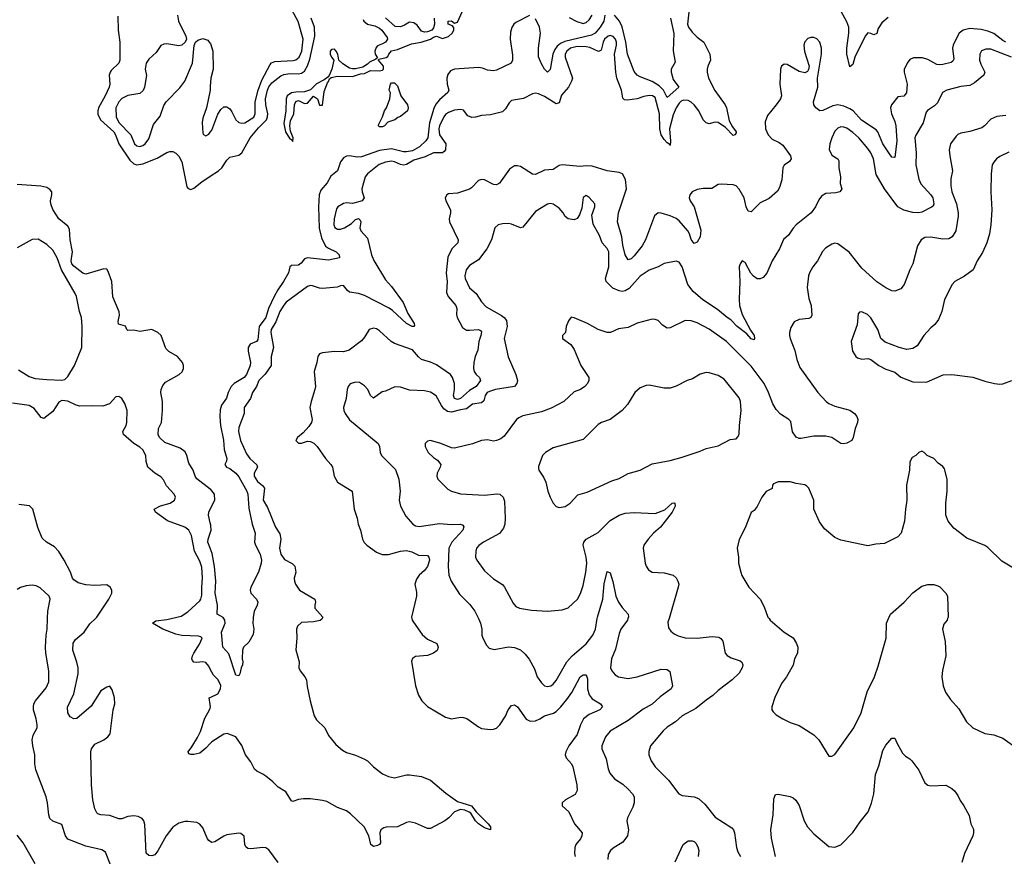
# Model space of a CAD drawing. Header units: inches. Extents: x 1603819 to 1745079, y 385938 to 533966.
# Tile 203 of 256: x 1688728 to 1695300, y 408412 to 414000. Entities that reach past the tile are written whole.
import ezdxf

# ---------------------------------------------------------------- set-up
doc = ezdxf.new("R2010")
doc.units = ezdxf.units.IN
doc.header["$MEASUREMENT"] = 0
for name, color, linetype in [('B6480', 7, 'Continuous'), ('B6481', 7, 'Continuous'), ('B6490', 7, 'Continuous'), ('B6491', 7, 'Continuous')]:
    doc.layers.add(name, color=color, linetype=linetype)

msp = doc.modelspace()

# ---------------------------------------------------------------- linework, layer by layer
at = {"layer": 'B6480', "color": 5}
for points, elevation in [([(1689367.2, 408270), (1689299.5, 408439.5), (1689276.3, 408456.3), (1689170, 408481), (1689050, 408527.1), (1689034, 408550), (1689010, 408625.2), (1688950, 408647), (1688930, 408663.7), (1688921.3, 408690), (1688913.3, 408770), (1688904.6, 408810), (1688835.3, 408990), (1688829, 409030), (1688828.9, 409090), (1688814.8, 409150), (1688810.6, 409190), (1688818.7, 409221.3), (1688843.5, 409270), (1688845, 409290), (1688838.4, 409330), (1688820.4, 409390), (1688819.7, 409410), (1688823.1, 409430), (1688833.1, 409450), (1688903.4, 409536.6), (1688921.7, 409578.3), (1688921.7, 409650), (1688902.4, 409770), (1688900.7, 409810), (1688904.4, 409890), (1688911.6, 409930), (1688913.6, 410000)], 340), ([(1690000, 408510.5), (1689990, 408516.9), (1689980.8, 408530), (1689950, 408601.6), (1689930, 408626.9), (1689910, 408637.7), (1689850, 408645.3), (1689830, 408645.3), (1689790, 408634), (1689750, 408607), (1689706.1, 408550), (1689650, 408449.7), (1689630, 408423), (1689610, 408414.3), (1689590, 408416.9), (1689573, 408433), (1689564, 408624), (1689556.4, 408650), (1689544.5, 408664.5), (1689518.9, 408678.9), (1689490, 408683.5), (1689450, 408678.9), (1689410, 408663.5), (1689390, 408663.5), (1689330, 408684.2), (1689268.7, 408688.7), (1689250, 408695.1), (1689242.5, 408702.5), (1689229.1, 408729.1), (1689216.9, 408790), (1689207.8, 408890), (1689201.6, 409110), (1689207.6, 409130), (1689230, 409161.6), (1689290, 409190.4), (1689317, 409210), (1689331.5, 409230), (1689352, 409390), (1689363.9, 409430), (1689361, 409470), (1689345.1, 409525.1), (1689330, 409548.7), (1689310, 409542.7), (1689270, 409516.9), (1689205, 409415), (1689110, 409332.6), (1689090, 409329.6), (1689064.2, 409344.2), (1689048.4, 409370), (1689047.3, 409407.3), (1689090, 409498.4), (1689118.5, 409630), (1689117.9, 409670), (1689110, 409709.4), (1689081.9, 409790), (1689085.1, 409834.9), (1689100.9, 409859.1), (1689158.5, 409910), (1689195.3, 409964.7), (1689232.9, 410000)], 320), ([(1690000, 409662.9), (1689990, 409682), (1689970, 409706), (1689950, 409710.7), (1689910, 409705.8), (1689890, 409708.6), (1689880.8, 409720.8), (1689877.8, 409730), (1689881, 409750), (1689889.2, 409770), (1689928.2, 409830), (1689945.6, 409870), (1689937.4, 409877.4), (1689921.8, 409881.8), (1689810, 409887.6), (1689770, 409896.2), (1689683.8, 409930), (1689613.3, 409970), (1689635.9, 409984.1), (1689710, 409993.5), (1689738.4, 410000)], 280), ([(1690000, 409426), (1689993.3, 409470), (1690000, 409473.2)], 280), ([(1690000, 409166), (1689970, 409133.5), (1689930, 409101.3), (1689890, 409091.3), (1689870, 409091.8), (1689857.5, 409097.5), (1689851.8, 409110), (1689877.3, 409142.7), (1689914.8, 409205.2), (1689933.8, 409246.2), (1689964.6, 409335.4), (1689995.9, 409390), (1690000, 409402.6)], 280), ([(1688830, 408362), (1688750, 408501.2), (1688710, 408554)], 360)]:
    msp.add_lwpolyline(points, dxfattribs=dict(at, elevation=elevation))
at = {"layer": 'B6481', "color": 5}
for points, elevation in [([(1689382.5, 414022.5), (1689384.2, 413930), (1689396.5, 413850), (1689396.2, 413730), (1689390, 413708.5), (1689338.9, 413661.1), (1689331.2, 413648.8), (1689326.1, 413630), (1689330.1, 413570), (1689326.1, 413550), (1689298.9, 413490), (1689254.5, 413410), (1689249.1, 413390), (1689249.3, 413369.3), (1689267, 413330), (1689355.4, 413250), (1689367.9, 413230), (1689390.1, 413170.1), (1689462.1, 413062.1), (1689490, 413035.9), (1689510.1, 413030.1), (1689550, 413036.1), (1689645.2, 413074.8), (1689710, 413113.1), (1689730, 413118.7), (1689750, 413118.4), (1689770, 413108), (1689790, 413088.2), (1689810, 413050.7), (1689843.9, 412883.9), (1689851.6, 412871.6), (1689870, 412866.4), (1689890, 412874.6), (1689942.7, 412917.3), (1690000, 412954.4)], 260), ([(1689781.1, 414030), (1689788.7, 413990), (1689836.3, 413890), (1689840.5, 413870), (1689833.4, 413850), (1689810.8, 413830), (1689790, 413824), (1689710, 413838.9), (1689690, 413837.1), (1689670, 413826.9), (1689639.3, 413780.7), (1689590, 413736.4), (1689572.6, 413710), (1689565.5, 413670), (1689573.5, 413626.5), (1689560.7, 413550), (1689552.8, 413527.2), (1689530, 413506.6), (1689450, 413493.8), (1689410, 413472.8), (1689388.8, 413450), (1689368.8, 413410), (1689372.4, 413350), (1689390, 413313.2), (1689468.8, 413230), (1689494.4, 413170), (1689510, 413156.5), (1689530, 413152), (1689550, 413158.8), (1689564.7, 413170), (1689590, 413204.9), (1689621.3, 413298.7), (1689664.7, 413355.3), (1689690, 413427.3), (1689704.7, 413450), (1689796.2, 413543.8), (1689831.1, 413590), (1689881.3, 413710), (1689891.7, 413828.3), (1689901.2, 413850), (1689916.6, 413863.4), (1689950, 413874), (1689983.5, 413863.5), (1690000, 413841.2)], 280), ([(1690000, 413554.2), (1689998.3, 413530), (1689975.3, 413410), (1689950, 413341.2), (1689946.1, 413313.9), (1689950, 413241), (1689953.8, 413233.8), (1689970, 413224.9), (1689990, 413235.3), (1690000, 413248.9)], 280), ([(1690000, 410865.2), (1689910, 410933.3), (1689898.6, 410950), (1689886.2, 410990), (1689857.6, 411037.6), (1689844, 411090), (1689833.3, 411113.3), (1689798.3, 411138.3), (1689696.3, 411176.3), (1689662, 411210), (1689651.9, 411230), (1689655, 411270), (1689674.2, 411310), (1689681.6, 411390), (1689680.8, 411450), (1689670.4, 411510), (1689673.1, 411530), (1689683.6, 411556.4), (1689701.1, 411578.9), (1689792.9, 411630), (1689812.1, 411647.9), (1689820.2, 411670), (1689821, 411690), (1689815, 411710), (1689781.5, 411750), (1689723.9, 411783.9), (1689703.5, 411803.5), (1689672.9, 411890), (1689650, 411911.1), (1689609.6, 411929.6), (1689530, 411917.8), (1689490, 411926), (1689450, 411924), (1689442, 411930), (1689433.6, 411953.6), (1689386.5, 411966.5), (1689384.9, 411984.9), (1689394.7, 412025.3), (1689392, 412048), (1689348.7, 412148.7), (1689343, 412250), (1689318.5, 412318.5), (1689310, 412332.4), (1689290, 412334.9), (1689170, 412300.6), (1689150, 412307.2), (1689090, 412352.9), (1689075.2, 412370), (1689071.8, 412390), (1689079.9, 412450), (1689065.4, 412530), (1689060.5, 412600.5), (1689050, 412619.7), (1688990, 412668.7), (1688950, 412732.4), (1688936, 412770), (1688933.6, 412790), (1688942.6, 412830), (1688941.9, 412850), (1688930, 412865.5), (1688910, 412878.6), (1688868.6, 412888.6), (1688710, 412898)], 260), ([(1688720.5, 411660.5), (1688790, 411617), (1688830, 411603), (1688910, 411595.5), (1689008.3, 411591.7), (1689030, 411597.6), (1689050, 411616.4), (1689094.6, 411690), (1689142.3, 411810), (1689145.7, 411950), (1689140.8, 412010), (1689126.8, 412050), (1689106.6, 412150), (1689098.4, 412170), (1689007.1, 412330), (1688978.5, 412410), (1688950, 412460.9), (1688910, 412498), (1688850, 412533.3), (1688810, 412531.2), (1688710, 412477)], 280), ([(1689738.4, 410000), (1689804.9, 410015.1), (1689850, 410045), (1689930, 410119), (1689937.7, 410130), (1689943, 410157), (1689942.7, 410210), (1689949, 410270), (1689943.5, 410343.5), (1689930, 410383.9), (1689894, 410450), (1689875.1, 410555.1), (1689856, 410590), (1689829.7, 410610), (1689713.5, 410653.5), (1689635.1, 410710), (1689626, 410730), (1689667.6, 410752.4), (1689732.3, 410770), (1689760.7, 410790), (1689767.6, 410810), (1689759.7, 410830), (1689707.3, 410887.3), (1689686.8, 410926.8), (1689670, 410947.6), (1689629.7, 410970), (1689583.5, 411010), (1689571, 411050), (1689568.9, 411090), (1689550, 411126), (1689530, 411144.4), (1689489.3, 411169.3), (1689420.9, 411230), (1689417.2, 411250), (1689438.3, 411290), (1689442.6, 411310), (1689444.7, 411390), (1689430, 411437.2), (1689410, 411469.2), (1689390, 411482.7), (1689370, 411481.2), (1689326.9, 411433.1), (1689281.7, 411418.3), (1689210, 411421.5), (1689130, 411418.4), (1689105, 411425), (1689050, 411451.6), (1689010, 411455.6), (1688990, 411446), (1688950, 411383.6), (1688890, 411336.2), (1688870, 411342.4), (1688823.3, 411403.3), (1688790, 411423), (1688678.9, 411438.9)], 280), ([(1689232.9, 410000), (1689243.5, 410010), (1689322.9, 410130), (1689342, 410170), (1689343.7, 410190), (1689332.7, 410210), (1689310, 410224.5), (1689230, 410220.7), (1689170, 410225.1), (1689118.9, 410238.9), (1689090, 410258), (1689079.7, 410270), (1689066.3, 410310), (1689024.7, 410390), (1688988.1, 410448.1), (1688959.1, 410479.1), (1688906, 410510), (1688877.7, 410537.7), (1688848, 410608), (1688815.8, 410730), (1688793.9, 410753.9), (1688721.1, 410761.1)], 320), ([(1690000, 410639.5), (1689988.4, 410690), (1689989.8, 410710), (1690000, 410729.9)], 260), ([(1690000, 410469.3), (1689984.3, 410510), (1689986.5, 410530), (1690000, 410571.4)], 260), ([(1688913.6, 410000), (1688915, 410050), (1688930.9, 410130), (1688925.4, 410150), (1688865.5, 410205.5), (1688838.8, 410218.8), (1688810, 410223), (1688770, 410218), (1688733, 410207), (1688710, 410194)], 340)]:
    msp.add_lwpolyline(points, dxfattribs=dict(at, elevation=elevation))
at = {"layer": 'B6490', "color": 5}
for points, elevation in [([(1690747.3, 410000), (1690745.1, 409994.9), (1690732.6, 409987.4), (1690690, 409978.6), (1690610, 409974.7), (1690581.3, 409950), (1690575.3, 409930), (1690577.4, 409870), (1690570.3, 409790.3), (1690592.6, 409710), (1690592.2, 409670), (1690600.4, 409650), (1690631.9, 409611.9), (1690642.3, 409590), (1690646.8, 409546.8), (1690666.9, 409450), (1690694.5, 409350), (1690710, 409323.6), (1690764.9, 409270), (1690790, 409219.3), (1690838, 409158), (1690881.6, 409121.6), (1690910, 409106), (1690970, 409088.7), (1691030, 409062), (1691050.4, 409050), (1691090, 409010.5), (1691150, 408963.8), (1691190, 408944.9), (1691230, 408936.4), (1691310, 408955.3), (1691330, 408955.3), (1691410, 408944.6), (1691470, 408920.9), (1691572.8, 408832.8), (1691650, 408777.8), (1691743.8, 408750), (1691775.5, 408710), (1691854.6, 408630), (1691870.4, 408610), (1691871, 408590), (1691830, 408601.3), (1691790, 408629.7), (1691770, 408648.2), (1691739.6, 408699.6), (1691727.8, 408707.8), (1691699.9, 408719.9), (1691670, 408724.6), (1691630.8, 408709.2), (1691592.9, 408670), (1691564.9, 408650), (1691470, 408598.5), (1691450, 408597.6), (1691370, 408632.5), (1691330, 408642.2), (1691310, 408637.6), (1691250, 408609.9), (1691173.2, 408606.8), (1691158.5, 408601.5), (1691139.6, 408590), (1691131.1, 408570), (1691136.7, 408503.3), (1691129.1, 408490.9), (1691116.3, 408483.7), (1691090, 408478.5), (1691071.6, 408490), (1691059.3, 408550), (1691026.3, 408610), (1690935.8, 408695.8), (1690910, 408714.9), (1690850, 408738.2), (1690777.2, 408777.2), (1690750, 408784.3), (1690670, 408795.6), (1690623.2, 408796.8), (1690588.5, 408791.5), (1690550, 408777.2), (1690542, 408782), (1690503.7, 408843.7), (1690453.3, 408873.3), (1690417.1, 408910), (1690370, 408947.5), (1690350, 408961.9), (1690310, 408980.2), (1690294.7, 408994.7), (1690270, 409043.7), (1690235.2, 409090), (1690210, 409153.1), (1690170, 409211.1), (1690111.7, 409231.7), (1690090, 409228.7), (1690010, 409176.8), (1690000, 409166)], 280), ([(1690286, 410000), (1690284.9, 409970), (1690290.3, 409929.7), (1690285.5, 409894.5), (1690258, 409842), (1690222, 409810), (1690214, 409790), (1690212, 409730), (1690218, 409710), (1690216, 409690), (1690206, 409670), (1690198, 409630), (1690190, 409618), (1690170, 409622), (1690123.9, 409763.9), (1690084.1, 409810), (1690075.2, 409910), (1690098.7, 409970), (1690097.3, 409990), (1690090.9, 410000)], 260), ([(1691345.7, 410000), (1691347.4, 409990), (1691355.8, 409975.8), (1691414.4, 409894.4), (1691450, 409863.1), (1691513.1, 409833.1), (1691520.4, 409810), (1691513.5, 409786.5), (1691490.4, 409769.6), (1691450, 409752.7), (1691370, 409746), (1691350, 409733.2), (1691343.7, 409716.3), (1691370.2, 409550.2), (1691389.2, 409489.2), (1691411.5, 409451.5), (1691450, 409413), (1691570, 409340.5), (1691610, 409330.5), (1691670, 409342), (1691690, 409339.1), (1691712.4, 409332.4), (1691790, 409276), (1691810, 409266.8), (1691870, 409258.8), (1691890, 409260.7), (1691910, 409268.2), (1691931.8, 409290), (1691970, 409347.3), (1691988.6, 409391.4), (1692010, 409420.5), (1692030, 409423), (1692050, 409410.4), (1692108.6, 409328.6), (1692135.8, 409315.8), (1692170, 409317.2), (1692199.7, 409330), (1692230, 409350.2), (1692291.1, 409368.9), (1692310, 409380.4), (1692340.5, 409410), (1692381, 409459), (1692412.9, 409507.1), (1692470, 409610.2), (1692490, 409624.6), (1692510, 409624.9), (1692517.2, 409597.2), (1692518.7, 409530), (1692529.6, 409489.6), (1692550, 409464.2), (1692605.5, 409430), (1692619.3, 409410), (1692600.3, 409390), (1692530, 409359.6), (1692491.9, 409330), (1692472.2, 409290), (1692450, 409226.6), (1692393.4, 409150), (1692372.6, 409110), (1692369, 409090), (1692375.3, 409070), (1692411.8, 409030), (1692420.9, 409010), (1692446, 408890), (1692449, 408851), (1692435.1, 408824.9), (1692370.5, 408790), (1692348, 408770), (1692348.2, 408750), (1692392.7, 408710), (1692431.8, 408630), (1692482, 408570), (1692481.2, 408550), (1692471.1, 408530), (1692439.7, 408490), (1692433, 408470), (1692432.1, 408430), (1692435, 408410)], 320), ([(1691789.6, 410000), (1691804.4, 409970), (1691813.7, 409930), (1691813, 409890), (1691819.3, 409870), (1691843.4, 409823.4), (1691862.6, 409802.6), (1691894.2, 409794.2), (1691990, 409811.5), (1692030, 409806.3), (1692070.2, 409790.2), (1692102.2, 409762.2), (1692128.3, 409728.3), (1692163.4, 409663.4), (1692183.1, 409610), (1692210, 409570.7), (1692230.5, 409550.5), (1692250, 409546), (1692272.3, 409550), (1692290, 409562.4), (1692310, 409586.4), (1692379.2, 409710), (1692416.1, 409750), (1692510, 409831.9), (1692553.4, 409890), (1692570.9, 409930), (1692582.3, 410000)], 340), ([(1692787.7, 410000), (1692784.4, 409990), (1692741.1, 409930), (1692730, 409900.9), (1692704.2, 409795.8), (1692678.6, 409730), (1692671.5, 409671.5), (1692681.1, 409650), (1692703.5, 409623.5), (1692724.9, 409610), (1692790, 409600.6), (1692850, 409611.5), (1693010, 409662.6), (1693050, 409658.9), (1693067.3, 409647.3), (1693084.9, 409550), (1693076.3, 409530), (1693002.3, 409477.7), (1692950, 409427.7), (1692890, 409394.2), (1692790, 409319.3), (1692670, 409247.2), (1692637.3, 409210), (1692614, 409150), (1692614.3, 409130), (1692643.2, 409063.2), (1692656, 408996), (1692666.9, 408966.9), (1692697.4, 408930), (1692753.9, 408893.9), (1692790, 408860.3), (1692818.9, 408830), (1692829, 408809), (1692828.9, 408770), (1692820.7, 408739.3), (1692784.4, 408670), (1692781.3, 408650), (1692792.9, 408590), (1692784.9, 408550), (1692753.2, 408506.8), (1692690, 408466.3), (1692672.2, 408450), (1692656.5, 408423.5), (1692652.9, 408390)], 340), ([(1693062.2, 410000), (1693054.9, 409974.9), (1693058.5, 409938.5), (1693074.9, 409914.9), (1693097.1, 409897.1), (1693124, 409884), (1693170, 409872), (1693250, 409868), (1693350, 409880.2), (1693395.2, 409875.2), (1693407.8, 409867.8), (1693421.3, 409850), (1693437.6, 409770), (1693450, 409753), (1693476.7, 409736.7), (1693536.9, 409716.9), (1693548.9, 409708.9), (1693556, 409690), (1693550.3, 409670), (1693530, 409634.7), (1693484.6, 409590), (1693390, 409520.4), (1693354.6, 409485.4), (1693310, 409454.8), (1693241.6, 409398.4), (1693150.4, 409350), (1693105.5, 409310), (1693050, 409274.3), (1693022.4, 409250), (1692939.3, 409150), (1692926.9, 409113.1), (1692928.2, 409090), (1692942, 409050), (1692970, 409010.7), (1693059.9, 408919.9), (1693127.7, 408830), (1693150, 408817.6), (1693229.6, 408810.4), (1693259.2, 408799.2), (1693301, 408761), (1693370, 408673.1), (1693482, 408602), (1693492.7, 408590), (1693500.4, 408570), (1693512.4, 408470), (1693521.4, 408441.4), (1693539.3, 408410)], 360), ([(1693730.5, 410000), (1693738, 409990), (1693830, 409908.2), (1693890, 409870.4), (1693913.9, 409833.9), (1693922.6, 409810), (1693918.9, 409770), (1693900.9, 409730), (1693890.2, 409689.8), (1693846.7, 409610), (1693813.6, 409566.4), (1693767.9, 409472.1), (1693748.5, 409410), (1693748.2, 409390), (1693756.7, 409376.7), (1693778, 409358), (1693822.8, 409330), (1693870, 409306.4), (1693930, 409285.5), (1694030, 409223), (1694063, 409190), (1694130, 409082), (1694150, 409082), (1694170, 409091.3), (1694297, 409270), (1694345.1, 409370), (1694384.2, 409510), (1694433, 409610), (1694457.7, 409682.3), (1694511, 409870), (1694515.1, 409970), (1694528, 410000)], 380), ([(1694921.4, 410000), (1694918, 409990), (1694897.7, 409962.3), (1694888.4, 409930), (1694905.8, 409845.8), (1694910.3, 409750), (1694887.9, 409652.1), (1694883.6, 409610), (1694891.7, 409550), (1694907.9, 409507.9), (1694940.3, 409460.3), (1694997.3, 409397.3), (1695048.2, 409310), (1695090, 409270.4), (1695170, 409232.4), (1695230, 409223.1), (1695290, 409200.5), (1695390, 409130.5)], 380), ([(1690000, 409473.2), (1690050, 409497.2), (1690068.4, 409530), (1690070, 409552), (1690053.4, 409590), (1690021.7, 409621.7), (1690000, 409662.9)], 280), ([(1690000, 409402.6), (1690002.4, 409410), (1690000, 409426)], 280), ([(1693773.3, 408410), (1693746.2, 408533.8), (1693742, 408590), (1693757.7, 408690), (1693762.9, 408797.1), (1693774, 408826), (1693790, 408827.3), (1693870, 408812.4), (1693890, 408803.8), (1693907.8, 408787.8), (1693930, 408750.7), (1693964.6, 408650), (1693987, 408610), (1694030, 408561.3), (1694130, 408478.8), (1694170, 408473), (1694210, 408488), (1694290, 408572.2), (1694337.6, 408642.4), (1694392.2, 408710), (1694413.7, 408766.3), (1694428.9, 408828.9), (1694440.9, 408959.1), (1694463.2, 409016.8), (1694490, 409118.8), (1694510, 409155.5), (1694550, 409201), (1694570, 409202), (1694582, 409170), (1694621.3, 409101.3), (1694641.1, 409081.1), (1694670, 409064), (1694684, 409050), (1694730, 408986.8), (1694770, 408902.8), (1694790, 408887.3), (1694810, 408882), (1694910, 408888), (1694950, 408864.9), (1694967.3, 408850), (1694990, 408818.8), (1695004.9, 408784.9), (1695030.5, 408750), (1695064.8, 408684.8), (1695078, 408630), (1695094.4, 408594.4), (1695094.9, 408570), (1695090.4, 408550), (1695034.3, 408430), (1695016, 408370)], 360), ([(1690454, 408370), (1690390, 408456.5), (1690370, 408469.8), (1690350, 408472), (1690270, 408462.5), (1690250, 408464.1), (1690236.6, 408476.6), (1690231.5, 408490), (1690226.4, 408546.4), (1690203.7, 408563.7), (1690190, 408566), (1690110, 408555), (1690090, 408547.7), (1690030, 408507.9), (1690010, 408504.1), (1690000, 408510.5)], 320), ([(1693103.9, 408376.1), (1693156.2, 408490), (1693190, 408515.5), (1693216.3, 408516.3), (1693230, 408511), (1693240.5, 408500.5), (1693255.1, 408475.1), (1693262.4, 408450), (1693256, 408410)], 340)]:
    msp.add_lwpolyline(points, dxfattribs=dict(at, elevation=elevation))
at = {"layer": 'B6491', "color": 5}
for points, elevation in [([(1690000, 413248.9), (1690010, 413262.4), (1690050.8, 413369.2), (1690070, 413399.1), (1690090, 413418), (1690110, 413417.1), (1690130, 413403.8), (1690144.7, 413384.7), (1690170, 413330.4), (1690190, 413312.9), (1690210, 413308), (1690230, 413311.5), (1690290, 413349.2), (1690299.3, 413370), (1690300.4, 413450), (1690318.9, 413530), (1690345.2, 413594.8), (1690399.9, 413700.1), (1690408.8, 413711.2), (1690430, 413720.9), (1690552.3, 413727.7), (1690570, 413731.7), (1690593.2, 413750), (1690611.1, 413790), (1690620.1, 413870), (1690586.5, 413986.5), (1690530.8, 414090)], 280), ([(1693198.9, 414090), (1693185.3, 413970), (1693192.2, 413950), (1693216.8, 413916.8), (1693250, 413883), (1693294.7, 413850), (1693335.2, 413770), (1693339.3, 413730), (1693321.3, 413690), (1693317.2, 413670), (1693316.6, 413650), (1693325.5, 413610), (1693367.2, 413527.2), (1693437, 413430), (1693446, 413410), (1693464.8, 413324.8), (1693485.1, 413285.1), (1693510.9, 413250), (1693510, 413244), (1693500.7, 413230), (1693490, 413226.6), (1693438.7, 413278.7), (1693390, 413312.1), (1693370, 413315.1), (1693330, 413304.7), (1693310, 413311), (1693290, 413331), (1693261.4, 413390), (1693231.2, 413431.2), (1693210, 413449.5), (1693190, 413459.1), (1693158.2, 413461.8), (1693144, 413456), (1693130, 413442.7), (1693109.6, 413410), (1693090, 413364), (1693066.4, 413270), (1693072.7, 413187.3), (1693070, 413159.3), (1693067.1, 413167.1), (1693050, 413176.4), (1693030, 413199.4), (1693009.1, 413230), (1693002, 413270), (1692998.2, 413370), (1692970, 413480.9), (1692951.8, 413491.8), (1692930, 413492.9), (1692893.9, 413486.1), (1692850, 413471), (1692782.3, 413462.3), (1692764.8, 413464.8), (1692754.7, 413474.7), (1692744.9, 413530), (1692714.3, 413610), (1692706.4, 413650), (1692699.2, 413770), (1692712.5, 413830), (1692712.7, 413850), (1692704.2, 413870), (1692690, 413887.5), (1692670, 413893.9), (1692657.1, 413890), (1692631.6, 413870), (1692622, 413850), (1692610, 413797), (1692592.5, 413787.5), (1692534.2, 413814.2), (1692510, 413818.9), (1692450, 413820.1), (1692405.7, 413810), (1692380.9, 413790), (1692370.1, 413770), (1692368.6, 413750), (1692416.9, 413610), (1692412.2, 413590), (1692391, 413550), (1692344.8, 413495.2), (1692330, 413445.1), (1692310, 413436.7), (1692230, 413485.5), (1692190, 413505), (1692170, 413509.8), (1692150, 413504.4), (1692090, 413473.3), (1692010, 413459.2), (1691994.9, 413445.1), (1691970, 413403.5), (1691950, 413385.1), (1691870, 413364), (1691810, 413360.4), (1691770, 413348.5), (1691746.7, 413346.7), (1691718.2, 413358.2), (1691690, 413395.3), (1691670, 413400.8), (1691630, 413394.3), (1691590, 413380.3), (1691570, 413366), (1691559.8, 413350), (1691530.1, 413290), (1691526.2, 413270), (1691529.8, 413229.8), (1691571.8, 413170), (1691570.8, 413130), (1691561.8, 413118.2), (1691549.5, 413110.5), (1691489.7, 413110.3), (1691435.3, 413084.7), (1691358.5, 413061.5), (1691310, 413033.1), (1691290, 413027.3), (1691270, 413031.9), (1691230, 413051.3), (1691210, 413054.7), (1691170, 413047.8), (1691127.7, 413032.3), (1691048.9, 412971.1), (1691033.5, 412950), (1691012, 412870), (1691013.2, 412850), (1691026.4, 412810), (1691014.8, 412790), (1690950, 412771.6), (1690910, 412776), (1690890, 412772), (1690852.4, 412750), (1690843.1, 412736.9), (1690827.3, 412670), (1690824.6, 412630), (1690832.1, 412612.1), (1690850, 412599.6), (1690870, 412599.6), (1690896.2, 412610), (1690942, 412638), (1690970, 412666), (1690990, 412671), (1690999.8, 412659.8), (1691006, 412650), (1690998.8, 412610), (1691004, 412590), (1691050, 412541), (1691075.3, 412430), (1691091.1, 412391.1), (1691170, 412262.4), (1691210, 412217.2), (1691287.1, 412110), (1691318.2, 412038.2), (1691361.3, 411970), (1691362.8, 411957.2), (1691358, 411950), (1691348.7, 411950), (1691310, 411970.5), (1691217.3, 412057.3), (1691193.9, 412073.9), (1691030, 412158.2), (1690990, 412170.3), (1690930, 412179), (1690915.2, 412190), (1690890, 412224.2), (1690870, 412222.4), (1690847.8, 412212.2), (1690750, 412205.3), (1690730, 412206.3), (1690683.1, 412223.1), (1690670, 412224.7), (1690650, 412218.6), (1690507.2, 412112.8), (1690490, 412093.8), (1690463.4, 412050), (1690437.6, 411982.4), (1690406.5, 411930), (1690404.2, 411910), (1690421.5, 411810), (1690406, 411750), (1690406, 411690), (1690366.7, 411633.3), (1690323.5, 411590), (1690309.3, 411550), (1690281.7, 411510), (1690269.2, 411470), (1690226.3, 411410), (1690225.2, 411370), (1690190, 411277), (1690189.4, 411250), (1690201.1, 411190), (1690240.9, 411100.9), (1690263.5, 411070), (1690310, 411027.7), (1690315, 411010), (1690293.8, 410970), (1690292.1, 410950), (1690315.5, 410915.5), (1690349.1, 410889.1), (1690362.7, 410870), (1690352.9, 410790), (1690382.3, 410742.3), (1690436.1, 410610), (1690464.9, 410564.9), (1690471.7, 410530), (1690461.6, 410470), (1690470.2, 410430), (1690495, 410395), (1690547.4, 410367.4), (1690565.3, 410350), (1690570.2, 410310.2), (1690560.8, 410270), (1690561.1, 410250), (1690568.4, 410230), (1690595.8, 410190), (1690697.6, 410130), (1690703.1, 410110), (1690696.9, 410090), (1690698.6, 410070), (1690751.5, 410010), (1690747.3, 410000)], 280), ([(1692130, 414028.5), (1692038.6, 413981.4), (1692025.5, 413970), (1692012.3, 413947.7), (1692004.2, 413915.8), (1692001, 413870), (1692016.7, 413763.3), (1692016.9, 413730), (1692008.2, 413710), (1691910, 413662), (1691890, 413658.3), (1691850, 413662.2), (1691816.7, 413676.7), (1691790, 413680.7), (1691631.3, 413670), (1691602.7, 413657.3), (1691586.6, 413633.4), (1691579.6, 413610), (1691580.3, 413570), (1691591.8, 413530), (1691586.4, 413513.6), (1691530, 413464.7), (1691505.5, 413434.5), (1691493, 413407), (1691464.3, 413310), (1691451.8, 413210), (1691439.8, 413190), (1691396.4, 413150), (1691350, 413124.7), (1691310, 413116.7), (1691290, 413117.5), (1691210, 413136), (1691130, 413126.4), (1691010, 413082.8), (1690980.4, 413080.4), (1690930, 413091), (1690910, 413088.3), (1690890, 413076.3), (1690877.5, 413062.5), (1690868.9, 413050), (1690850.3, 412990), (1690804.6, 412955.4), (1690779.2, 412910), (1690738.2, 412861.8), (1690727.9, 412830), (1690723.3, 412750), (1690726.4, 412606.4), (1690742.2, 412542.2), (1690770, 412487.4), (1690790, 412473), (1690839.5, 412450), (1690860.5, 412430), (1690862, 412410), (1690790, 412394.5), (1690650, 412409.8), (1690630, 412401.6), (1690607, 412373), (1690590, 412360.5), (1690542.8, 412357.2), (1690530.4, 412349.6), (1690522.5, 412310), (1690489.5, 412250), (1690450, 412195.8), (1690426.6, 412150), (1690388.7, 412070), (1690370.4, 412010), (1690327.2, 411950), (1690317.5, 411862.5), (1690309.5, 411850.5), (1690267.3, 411832.7), (1690253.9, 411810), (1690254, 411786), (1690268.5, 411710), (1690265.8, 411690), (1690240.9, 411630), (1690226, 411610), (1690159.8, 411570), (1690138.9, 411550), (1690119.5, 411510), (1690107.6, 411472.4), (1690074, 411426), (1690065.4, 411394.6), (1690062.7, 411350), (1690068.8, 411288.8), (1690087.8, 411192.2), (1690091.8, 411130), (1690110.2, 411069.8), (1690109, 411051), (1690098, 411030), (1690107.3, 411010), (1690130, 411001.8), (1690171.6, 410971.6), (1690190, 410946.8), (1690243.9, 410850), (1690251.2, 410830), (1690256.9, 410736.9), (1690280.4, 410630), (1690300.2, 410570), (1690296.3, 410510), (1690300.9, 410490), (1690332.1, 410430), (1690341.1, 410390), (1690339.3, 410370), (1690321.2, 410310), (1690270.2, 410210), (1690265.3, 410190), (1690271.6, 410170), (1690308.4, 410130), (1690317.1, 410110), (1690313.4, 410090), (1690293.9, 410046.1), (1690286.4, 410010), (1690286, 410000)], 260), ([(1691020.4, 414000.4), (1691024, 413990), (1691049.6, 413969.6), (1691097.6, 413957.6), (1691130, 413942.4), (1691145.1, 413930), (1691180.2, 413880.2), (1691184, 413870), (1691169, 413850), (1691150, 413837.3), (1691115.5, 413824.5), (1691106.6, 413813.4), (1691099.3, 413790), (1691100.9, 413770), (1691115.3, 413744.7), (1691104.7, 413735.3), (1691063.3, 413716.7), (1691050, 413702), (1691017.7, 413682.3), (1690970, 413670.4), (1690950, 413670.4), (1690930, 413675.3), (1690884.2, 413704.2), (1690858.8, 413730), (1690850.5, 413769.5), (1690840.5, 413790), (1690830, 413802), (1690810, 413800.7), (1690800.9, 413790), (1690800.9, 413770), (1690810, 413749), (1690825.2, 413730), (1690811.8, 413670), (1690793.2, 413626.8), (1690784.2, 413615.8), (1690761.3, 413598.7), (1690710, 413571.8), (1690668.5, 413531.5), (1690630, 413518.4), (1690570, 413516.5), (1690541.2, 413510), (1690514, 413490), (1690505.7, 413470), (1690503.5, 413390), (1690490, 413306), (1690501.2, 413250), (1690530, 413204), (1690540.4, 413200.4), (1690550, 413186), (1690554, 413210), (1690535.8, 413255.8), (1690530.4, 413290), (1690536.5, 413323.5), (1690558.4, 413370), (1690561.6, 413430), (1690570, 413453.2), (1690590, 413459.3), (1690630, 413439.3), (1690650, 413441.2), (1690690, 413489), (1690715.3, 413470), (1690730, 413428), (1690750, 413428.7), (1690759.9, 413520.1), (1690782, 413578), (1690790, 413586.6), (1690795.8, 413604.2), (1690806.8, 413613.2), (1690850, 413622.8), (1690950, 413620.5), (1691003, 413637), (1691030, 413640.7), (1691070, 413659.5), (1691130, 413657.2), (1691150, 413662), (1691156, 413670), (1691156, 413690), (1691122, 413730), (1691124.7, 413735.3), (1691174, 413746), (1691185.2, 413754.8), (1691191, 413770), (1691210, 413791.6), (1691250, 413799.7), (1691342.7, 413837.3), (1691406.8, 413850), (1691470.8, 413870), (1691490, 413883.7), (1691510, 413889.3), (1691550, 413874), (1691590, 413886.3), (1691614.4, 413910), (1691626, 413930), (1691624.9, 413944.9), (1691617.5, 413957.5), (1691588, 413970), (1691588, 413990), (1691611, 413991), (1691630, 413976), (1691650, 413982.7), (1691683.9, 414056.1)], 240), ([(1692633.9, 414030), (1692626.4, 413990), (1692602.9, 413950), (1692570, 413910.3), (1692544.5, 413895.5), (1692366, 413854), (1692338.8, 413841.2), (1692316.3, 413823.7), (1692299.2, 413800.8), (1692286.1, 413770), (1692270, 413667), (1692250, 413649.6), (1692230, 413669.6), (1692210, 413704), (1692192, 413752), (1692190.8, 413810), (1692204.4, 413910), (1692197.9, 413950), (1692170, 414006)], 260), ([(1692395.1, 414015.1), (1692447.9, 413987.9), (1692490, 413973.6), (1692510, 413981.6), (1692530, 413998.4), (1692548.9, 414030)], 240), ([(1693072.8, 414010), (1693093.5, 413906.5), (1693089, 413791), (1693103.4, 413716.6), (1693077, 413670), (1693076.1, 413650), (1693090, 413599.3), (1693127, 413550), (1693050, 413479.7), (1693024.7, 413530), (1692997.5, 413557.5), (1692950, 413586.3), (1692870, 413616.9), (1692850, 413628.4), (1692830, 413653.3), (1692784.4, 413770), (1692774.6, 413850), (1692750, 413950.8), (1692731.5, 413990), (1692699.4, 414030)], 260), ([(1694525.4, 414014.6), (1694482.4, 413977.6), (1694459.5, 413940.5), (1694450, 413907.3), (1694430, 413898.7), (1694410, 413908.2), (1694390, 413910.8), (1694371.8, 413890), (1694302.2, 413750), (1694290, 413699.3), (1694270, 413685.1), (1694249.1, 413770), (1694249.9, 413810), (1694262.9, 413910), (1694261.7, 413950), (1694250, 413984.4), (1694210, 414057.8)], 280), ([(1690000, 412954.4), (1690054.9, 412990), (1690076.3, 413010), (1690110, 413061.5), (1690130, 413080.7), (1690190, 413095.2), (1690210, 413110.2), (1690265.3, 413210), (1690322.3, 413277.7), (1690374.3, 413330), (1690382.6, 413350), (1690383.9, 413370), (1690369.9, 413430.1), (1690369.7, 413470.3), (1690382.1, 413530), (1690390, 413550.1), (1690410, 413576.8), (1690470, 413625.7), (1690490, 413633.9), (1690530, 413641), (1690590, 413636.9), (1690610, 413641.4), (1690630, 413656.6), (1690649.5, 413690.5), (1690664.8, 413735.2), (1690697.7, 413890), (1690695.6, 413950), (1690673.5, 414010)], 260), ([(1691495.3, 414010), (1691497, 413970), (1691490, 413944.7), (1691479, 413930), (1691450, 413918), (1691430, 413917.3), (1691410, 413922.8), (1691382, 413962), (1691358, 413978), (1691330, 413983), (1691297.6, 413962.4), (1691270, 413951.4), (1691234.3, 413954.3), (1691170, 414012.7)], 240), ([(1695310, 413850.3), (1695290, 413859.9), (1695230, 413906.7), (1695190, 413923.9), (1695146.1, 413933.9), (1695070, 413941.2), (1695025.3, 413930), (1695000.2, 413910), (1694987.5, 413890), (1694958.5, 413830), (1694955.7, 413810), (1694963.2, 413736.8), (1694957.4, 413722.6), (1694945.5, 413714.5), (1694890, 413699.4), (1694870, 413698.2), (1694850, 413700.7), (1694790, 413734.3), (1694754.7, 413745.3), (1694694.8, 413745.2), (1694670, 413732.8), (1694651.1, 413708.9), (1694632.6, 413667.4), (1694631.7, 413648.3), (1694652.3, 413570), (1694648.1, 413511.9), (1694630, 413489), (1694590, 413484.7), (1694547.7, 413430), (1694540.3, 413410), (1694548.1, 413370), (1694570, 413320.3), (1694577, 413290), (1694583.7, 413190), (1694570, 413079), (1694550, 413080.7), (1694530, 413109.8), (1694490, 413170.9), (1694456.9, 413250), (1694445, 413265), (1694348, 413328), (1694291.6, 413390), (1694270, 413404.4), (1694230, 413422), (1694190, 413430.4), (1694156.8, 413423.2), (1694090, 413393.6), (1694070, 413390.9), (1694042.6, 413410), (1694029.7, 413430), (1694027.2, 413450), (1694054.6, 413550), (1694054, 413610), (1694080.7, 413770), (1694080.1, 413810), (1694070, 413848.5), (1694050, 413871.6), (1694030, 413880.7), (1694010, 413881.4), (1693990, 413873.9), (1693968.3, 413851.7), (1693961.5, 413830), (1693966.6, 413786.6), (1693997.4, 413690), (1693993.1, 413666.9), (1693985.7, 413654.3), (1693970, 413643.6), (1693930, 413653.7), (1693850, 413700.4), (1693830, 413702.6), (1693812.4, 413690), (1693806, 413670), (1693802, 413570), (1693813.4, 413490), (1693805.7, 413470), (1693777.8, 413430), (1693719.2, 413360.8), (1693703.6, 413316.4), (1693706.1, 413270), (1693725.2, 413230), (1693750, 413202.5), (1693798.5, 413178.5), (1693821.4, 413161.4), (1693873.5, 413090), (1693877.8, 413070), (1693866.7, 413053.3), (1693830, 413027.3), (1693822.9, 413010), (1693815.4, 412930), (1693800.7, 412879.3), (1693786.5, 412853.5), (1693730, 412805.1), (1693670, 412775.4), (1693610, 412716.9), (1693590, 412719.7), (1693578.1, 412750), (1693564.9, 412810), (1693530, 412868), (1693510, 412890.6), (1693490, 412896.5), (1693410, 412900.8), (1693390, 412898.6), (1693348.6, 412871.4), (1693290, 412873.1), (1693250, 412865.8), (1693216.9, 412850), (1693201.6, 412830), (1693197.8, 412810), (1693204.5, 412790), (1693229.1, 412749.1), (1693274.7, 412594.7), (1693270.2, 412550), (1693250, 412514), (1693230, 412505.1), (1693210, 412531.6), (1693199.9, 412570), (1693188.4, 412590), (1693130, 412656.9), (1693110, 412671.3), (1693070, 412688.9), (1693010, 412707.2), (1692990, 412708.9), (1692965.6, 412690), (1692905.1, 412530), (1692883.2, 412490), (1692830, 412421.5), (1692810, 412401.7), (1692790, 412396.2), (1692770, 412429.3), (1692754.3, 412494.3), (1692747.7, 412550), (1692718.8, 412650), (1692724.5, 412710), (1692777.5, 412870), (1692772.5, 412932.5), (1692750.8, 412970.8), (1692730, 412978.9), (1692650, 412989.8), (1692550, 413020.7), (1692510, 413023.7), (1692470, 413020.2), (1692350, 413030.6), (1692330, 413024.7), (1692290, 412999.1), (1692230, 412994.8), (1692170, 412964.6), (1692150, 412967.2), (1692070, 413019.5), (1692050, 413024.1), (1692030, 413022.6), (1691998.4, 413001.6), (1691931.5, 412908.5), (1691910, 412897.4), (1691890, 412899.3), (1691830, 412929.7), (1691810, 412931.2), (1691790, 412925.1), (1691743.8, 412876.2), (1691731.2, 412868.8), (1691650, 412842), (1691590, 412836.9), (1691578, 412830), (1691568.9, 412810), (1691571.7, 412790), (1691602.8, 412730), (1691603.9, 412710), (1691595.2, 412670), (1691597.8, 412650), (1691655.6, 412530), (1691652, 412510), (1691611.8, 412468.2), (1691586.8, 412413.2), (1691574.8, 412310), (1691582, 412250), (1691577.4, 412177.4), (1691587.9, 412150), (1691638.6, 412090), (1691645, 412070), (1691643.8, 412030), (1691648.5, 412010), (1691684.2, 411944.2), (1691710, 411926.9), (1691730, 411925), (1691791.3, 411931.3), (1691804.6, 411924.6), (1691810, 411914.4), (1691807, 411890), (1691792.9, 411850), (1691786.9, 411793.1), (1691767.8, 411750), (1691758.5, 411710), (1691756, 411670), (1691760.7, 411650), (1691774.3, 411630), (1691796.2, 411610), (1691803.9, 411590), (1691775.9, 411550), (1691730, 411522.4), (1691671.2, 411468.8), (1691650, 411463.7), (1691630, 411469.9), (1691622.8, 411490), (1691630.7, 411530), (1691629.2, 411570), (1691617.6, 411610), (1691603, 411630), (1691510, 411695.2), (1691470, 411712.3), (1691409.9, 411729.9), (1691390, 411746.9), (1691350, 411794.6), (1691230, 411836.2), (1691208.5, 411850), (1691130, 411922), (1691110, 411935.2), (1691090, 411940.5), (1691061.3, 411930), (1691030, 411878.9), (1691010, 411855.4), (1690927.5, 411792.5), (1690890, 411782), (1690830, 411783.1), (1690750, 411774.5), (1690730, 411767.6), (1690717.4, 411750), (1690711.3, 411710), (1690693.8, 411650), (1690701.3, 411550), (1690698.6, 411530), (1690673, 411450), (1690665.5, 411410), (1690680.2, 411330), (1690676.1, 411310), (1690657.9, 411282.1), (1690619.1, 411240.9), (1690581.7, 411210), (1690572.2, 411190), (1690590, 411172.2), (1690610, 411170.3), (1690650, 411184.9), (1690670, 411183.6), (1690691.5, 411171.5), (1690712.6, 411150), (1690768.9, 411068.9), (1690805.7, 411030), (1690814.9, 411010), (1690827.4, 410950), (1690850, 410910.4), (1690946.8, 410850), (1690961.5, 410730), (1690980.3, 410670), (1690986.7, 410630), (1691002.4, 410590), (1691017, 410530), (1691027.6, 410507.6), (1691044.4, 410490), (1691110, 410442.6), (1691147.6, 410427.6), (1691190, 410427.2), (1691268.9, 410451.1), (1691310, 410455.1), (1691345.7, 410445.7), (1691390, 410424.1), (1691450, 410421.7), (1691458.6, 410410), (1691462.3, 410390), (1691450, 410348.3), (1691430, 410320.4), (1691393.7, 410290), (1691376.3, 410263.7), (1691364.4, 410230), (1691375.8, 410175.8), (1691375.8, 410150), (1691343.9, 410010), (1691345.7, 410000)], 320), ([(1690000, 413841.2), (1690000.5, 413840.5), (1690017.4, 413790), (1690020.3, 413670), (1690004, 413610), (1690000, 413554.2)], 280), ([(1695348.2, 413750), (1695210, 413803.5), (1695176.5, 413803.5), (1695148.6, 413791.4), (1695136.1, 413770), (1695134.7, 413730), (1695142.8, 413702.8), (1695170.3, 413650), (1695164.9, 413630), (1695101.9, 413578.1), (1695070, 413560.7), (1695010, 413552.5), (1694916, 413530), (1694887.2, 413512.8), (1694855.1, 413444.9), (1694835.5, 413424.5), (1694787.8, 413392.2), (1694779, 413381), (1694758, 413310), (1694710, 413229.4), (1694703.2, 413210), (1694712.9, 413110), (1694709.4, 413030), (1694730, 412934.8), (1694744.3, 412904.3), (1694810, 412830.2), (1694822.3, 412810), (1694830.2, 412770), (1694824.8, 412755.2), (1694813.5, 412746.5), (1694750, 412714.8), (1694730, 412709.9), (1694690, 412712.9), (1694630, 412727.3), (1694589.9, 412749.9), (1694499.8, 412870), (1694444.6, 412964.6), (1694428, 413070), (1694410.5, 413110), (1694390, 413139.8), (1694329.8, 413210), (1694290, 413246), (1694250, 413274.2), (1694230, 413282.5), (1694210, 413283.8), (1694190, 413275.3), (1694170, 413254), (1694148.3, 413210), (1694134.7, 413170), (1694131.7, 413131.7), (1694150, 413095.5), (1694190.3, 413070.3), (1694196.4, 413056.4), (1694196.4, 413010), (1694206, 412950), (1694204.5, 412904.5), (1694216, 412870), (1694210, 412858), (1694202, 412850), (1694176.1, 412843.9), (1694110, 412839.6), (1694079.3, 412820.7), (1694062.6, 412797.4), (1694040.3, 412750), (1694010.9, 412709.1), (1693910, 412629.7), (1693890, 412608), (1693859.6, 412560.4), (1693827.5, 412532.5), (1693799.1, 412470), (1693750.2, 412390), (1693714.2, 412305.8), (1693690, 412277), (1693670, 412269.4), (1693650, 412269.6), (1693626.2, 412286.2), (1693607.5, 412307.5), (1693570, 412378), (1693550, 412389.2), (1693536.3, 412370), (1693530.5, 412349.5), (1693535.8, 412250), (1693530.3, 412130), (1693533.4, 412090), (1693550.3, 412030), (1693605.3, 411925.3), (1693630.2, 411890), (1693634, 411870), (1693630, 411861.2), (1693610, 411868.3), (1693581.6, 411901.6), (1693516.9, 411950), (1693474.5, 411994.5), (1693450, 412009.8), (1693385, 412065), (1693287.7, 412127.7), (1693223.8, 412183.8), (1693187.4, 412230), (1693150.9, 412350), (1693130, 412379.5), (1693123, 412383), (1693110, 412387.6), (1693030, 412371.1), (1692990, 412348.3), (1692930, 412326.2), (1692870, 412287.7), (1692795.3, 412204.7), (1692770, 412188.2), (1692750, 412184.9), (1692730, 412187.9), (1692686.9, 412206.9), (1692643.4, 412250), (1692637.3, 412270), (1692661.2, 412350), (1692660.2, 412450), (1692650, 412471.9), (1692616.5, 412510), (1692597.3, 412557.3), (1692554.9, 412634.9), (1692546.6, 412693.4), (1692567, 412750), (1692566, 412770), (1692530, 412812), (1692510, 412825.2), (1692488.9, 412811.1), (1692479.3, 412740.7), (1692464.4, 412695.6), (1692450, 412672.7), (1692430, 412662.9), (1692388.5, 412668.5), (1692370, 412684.5), (1692356.3, 412710), (1692330, 412740.5), (1692290, 412768.2), (1692270, 412771.9), (1692250, 412766.6), (1692170, 412718.7), (1692085.7, 412614.3), (1692070, 412609.6), (1692010, 412634), (1691990, 412637.4), (1691950, 412637.2), (1691922.4, 412630), (1691900.3, 412610), (1691877.3, 412530), (1691847.1, 412470), (1691790, 412395.4), (1691730, 412358.6), (1691707.5, 412330), (1691699.5, 412290), (1691702, 412270), (1691730, 412208.9), (1691775.8, 412170), (1691810, 412114.9), (1691841.5, 412081.5), (1691944.3, 412024.3), (1691962.6, 412010), (1691977, 411990), (1691982.3, 411950), (1691961.2, 411870), (1691988, 411748), (1692039.3, 411630), (1692050.1, 411590.1), (1692046.4, 411570), (1692030, 411550.9), (1691903.8, 411530), (1691862.9, 411517.1), (1691848.4, 411510), (1691834.3, 411490), (1691825.2, 411454.8), (1691810, 411439.8), (1691750, 411432.4), (1691710, 411400.2), (1691670, 411394.9), (1691610, 411378), (1691583.9, 411383.9), (1691560, 411400), (1691542.5, 411422.5), (1691507.8, 411487.8), (1691470, 411512.3), (1691430, 411521.5), (1691330, 411525.5), (1691270, 411544.7), (1691232.8, 411547.2), (1691170, 411518.9), (1691146.8, 411513.2), (1691090, 411472.7), (1691070, 411489), (1691051.5, 411530), (1691030, 411554.7), (1690997.2, 411577.2), (1690970, 411579.1), (1690932.7, 411567.3), (1690919.5, 411550), (1690912.9, 411530), (1690908.2, 411470), (1690890.2, 411410), (1690891.2, 411390), (1690899.7, 411370), (1690930, 411326.4), (1691120.4, 411170), (1691128.8, 411150), (1691133.4, 411110), (1691142, 411090), (1691235.9, 410995.9), (1691259.6, 410930), (1691267.3, 410850), (1691260.9, 410790), (1691268.8, 410750), (1691304.8, 410684.8), (1691351.5, 410631.5), (1691370, 410619.5), (1691395.1, 410615.1), (1691530, 410634.1), (1691610, 410628.2), (1691670.2, 410630.2), (1691684.8, 410624.8), (1691693.5, 410613.5), (1691685.2, 410590), (1691612.2, 410510), (1691592.9, 410470), (1691588.6, 410348.6), (1691592.9, 410290), (1691607, 410250), (1691662.7, 410162.7), (1691733.7, 410093.7), (1691765, 410050), (1691789.6, 410000)], 340), ([(1695310, 413359.7), (1695250, 413352.8), (1695210, 413335.8), (1695168.5, 413291.5), (1695150, 413277.7), (1695070, 413252.4), (1695010, 413242), (1694990, 413232.8), (1694978.6, 413221.4), (1694941.5, 413170), (1694933, 413130), (1694936, 413090), (1694955.5, 412990), (1694943.6, 412936.4), (1694942.9, 412890), (1694951, 412850), (1694980.6, 412770), (1694991.6, 412710), (1694992.1, 412687.9), (1694976.6, 412590), (1694952.3, 412550), (1694930, 412536.8), (1694890, 412533.1), (1694810, 412546.6), (1694770, 412544.2), (1694745.5, 412530), (1694721.6, 412490), (1694690.4, 412369.6), (1694670, 412328.7), (1694632.2, 412230), (1694610, 412202.9), (1694570, 412187), (1694550, 412189.6), (1694510, 412207.8), (1694449.8, 412249.8), (1694350, 412339.6), (1694265.9, 412445.9), (1694190, 412503), (1694170, 412506.3), (1694150, 412500.5), (1694106.6, 412473.4), (1694087.7, 412452.3), (1694052.8, 412390), (1694022.6, 412350), (1693999.5, 412310), (1693993.4, 412290), (1693984.2, 412210), (1693996.5, 412136.5), (1694010.3, 412089.7), (1694014.7, 412025.3), (1694008.6, 412011.4), (1693996.5, 412003.5), (1693930, 411997.8), (1693898.3, 411981.7), (1693875.8, 411944.2), (1693867.2, 411910), (1693867.1, 411890), (1693870.2, 411870), (1693902.6, 411790), (1693916.5, 411730), (1693936.5, 411676.5), (1694055.8, 411510), (1694112.2, 411450), (1694130, 411436.9), (1694170, 411418.5), (1694270, 411391.2), (1694300.3, 411370), (1694316.5, 411350), (1694323.2, 411330), (1694320.8, 411310), (1694303.9, 411270), (1694291.8, 411208.2), (1694283.1, 411190), (1694250, 411171), (1694230, 411166.3), (1694210, 411168.1), (1694150, 411208.9), (1694110, 411218), (1694030, 411218.4), (1693943.1, 411203.1), (1693930, 411202.7), (1693910, 411211.3), (1693887.3, 411247.3), (1693875.1, 411315.1), (1693862.4, 411330), (1693805.6, 411365.6), (1693777, 411397), (1693755.1, 411435.1), (1693727, 411510), (1693697.1, 411570), (1693610, 411684.8), (1693445.7, 411850), (1693330, 411932.4), (1693250, 411976), (1693210, 411988.3), (1693170, 411989.7), (1693070, 411942.4), (1693050, 411940.5), (1693018.5, 411958.5), (1692990, 411989.5), (1692970, 411998.4), (1692950, 411999.5), (1692850, 411973.6), (1692790, 411943.6), (1692725.8, 411934.2), (1692672, 411910), (1692650, 411909.4), (1692590, 411929.4), (1692519, 411970), (1692430, 412009.2), (1692410, 412012.7), (1692390.9, 411989.1), (1692376, 411950), (1692371.3, 411910), (1692352, 411890), (1692352, 411870), (1692406, 411830), (1692430, 411796), (1692474, 411690), (1692526, 411610), (1692526, 411590), (1692517.1, 411570), (1692500.7, 411550), (1692471, 411530), (1692430, 411514.5), (1692360.4, 411450), (1692274.5, 411405.5), (1692210, 411379.8), (1692086.8, 411353.2), (1692058.9, 411341.1), (1692044.6, 411330), (1691961.4, 411218.6), (1691939.4, 411200.6), (1691911.6, 411188.4), (1691890, 411185.1), (1691850, 411192.8), (1691810.3, 411189.7), (1691750, 411166.9), (1691630, 411137.6), (1691610, 411140.5), (1691539, 411170), (1691470, 411189.3), (1691450, 411185.2), (1691434.8, 411170), (1691434.8, 411150), (1691455.5, 411110), (1691490, 411074.9), (1691517.4, 411057.4), (1691538, 411030), (1691534.9, 411010), (1691514.4, 410970), (1691512.4, 410950), (1691518.4, 410930), (1691584.8, 410864.8), (1691610.8, 410850), (1691670, 410833.4), (1691830, 410824.6), (1691913.5, 410833.5), (1691932.7, 410830), (1691955.3, 410810), (1691964.8, 410784.8), (1691969.1, 410669.1), (1691966.2, 410630), (1691957.4, 410602.6), (1691930.9, 410569.1), (1691823.8, 410510), (1691792.1, 410487.9), (1691778, 410470), (1691771.6, 410450), (1691770.3, 410410), (1691779.1, 410390), (1691830, 410317.8), (1691890, 410264.6), (1691950, 410226.7), (1691963.1, 410210), (1692021.8, 410101.8), (1692040.5, 410080.5), (1692064.7, 410070), (1692144.9, 410055.1), (1692250, 410048.7), (1692350, 410058.4), (1692390, 410072.7), (1692451.5, 410130), (1692471.9, 410168.1), (1692490, 410221), (1692507.2, 410310), (1692513.4, 410370), (1692508.7, 410410), (1692489.9, 410490), (1692494.6, 410510), (1692510, 410531.1), (1692590, 410573.8), (1692670, 410654.6), (1692730, 410691.5), (1692770, 410702.8), (1692830, 410709.1), (1692970, 410702.6), (1693034.7, 410725.3), (1693084, 410770), (1693093.4, 410773.4), (1693102, 410770), (1693102.8, 410750), (1693084, 410710), (1693004.4, 410610), (1692957.6, 410570), (1692922, 410530), (1692894.9, 410490), (1692889, 410470), (1692902, 410370), (1692908.9, 410348.9), (1692924.9, 410324.9), (1692950.4, 410310.4), (1693030, 410304.6), (1693090, 410290.4), (1693110, 410273), (1693121.3, 410250), (1693126.7, 410230), (1693123.1, 410210), (1693062.2, 410000)], 360), ([(1695330, 413115.6), (1695270, 413087), (1695247.7, 413070), (1695230, 413049), (1695220.5, 413030), (1695213, 412970), (1695210.4, 412850), (1695216.4, 412730), (1695210.4, 412630), (1695202.4, 412570), (1695184.4, 412510), (1695155, 412445), (1695120.4, 412390), (1695091.5, 412328.5), (1695034.1, 412285.9), (1694970, 412251.8), (1694952.7, 412230), (1694900.4, 412130), (1694882.4, 412050), (1694862, 411998), (1694836.5, 411963.5), (1694810, 411942), (1694762.4, 411890), (1694719.5, 411820.5), (1694690, 411802.7), (1694650, 411798), (1694598, 411810), (1694505.6, 411845.6), (1694476, 411870), (1694457, 411930), (1694410, 412009.4), (1694387, 412030), (1694350, 412049.6), (1694333.2, 412046.8), (1694325.7, 412034.3), (1694318, 411962), (1694278.4, 411850), (1694286.7, 411786.7), (1694310, 411751), (1694321.4, 411741.4), (1694350, 411731.3), (1694390, 411736), (1694410, 411731), (1694462, 411690), (1694510, 411666), (1694570, 411644.7), (1694610, 411611.3), (1694690, 411582), (1694780.4, 411579.6), (1694892.9, 411627.1), (1694950, 411631), (1695090, 411613), (1695170, 411585.5), (1695234, 411570), (1695270, 411565.5), (1695290, 411568), (1695350, 411590.6)], 380), ([(1695373.3, 410330), (1695284.3, 410384.3), (1695190, 410474), (1695170, 410486.9), (1695050, 410536.9), (1694964.1, 410604.1), (1694926, 410650), (1694909.5, 410690), (1694909.4, 410770), (1694919.5, 410850), (1694919, 410930), (1694900.2, 411000.2), (1694890, 411015.3), (1694858, 411038), (1694830, 411068), (1694786, 411090), (1694766, 411110), (1694750, 411118), (1694730, 411108), (1694710.9, 411089.1), (1694685.4, 411074.6), (1694670, 411046), (1694666.8, 410990), (1694648, 410890), (1694650.7, 410790), (1694640.4, 410730), (1694634.9, 410650), (1694612.4, 410570), (1694590, 410545.1), (1694499.7, 410500.3), (1694443, 410497), (1694390, 410485.1), (1694210, 410524.4), (1694170, 410540.5), (1694099.7, 410599.7), (1694067.1, 410647.1), (1694029.2, 410730), (1694029, 410791), (1693995.1, 410870), (1693983.3, 410883.3), (1693970, 410892.3), (1693910, 410901.2), (1693870, 410914), (1693790, 410914), (1693759.6, 410900.4), (1693752, 410890), (1693751.1, 410868.9), (1693710, 410848.7), (1693681, 410810), (1693650.6, 410749.4), (1693630, 410722), (1693610, 410708), (1693570, 410606), (1693530, 410528), (1693517.3, 410470), (1693526, 410410), (1693526, 410370), (1693540.7, 410310), (1693548.1, 410288.1), (1693594.8, 410210), (1693670.5, 410130), (1693698.3, 410078.3), (1693723, 410010), (1693730.5, 410000)], 380), ([(1690000, 410729.9), (1690030.4, 410789.6), (1690028.2, 410830), (1690003, 410863), (1690000, 410865.2)], 260), ([(1690000, 410571.4), (1690006.1, 410590), (1690003.6, 410623.6), (1690000, 410639.5)], 260), ([(1690090.9, 410000), (1690086.6, 410006.6), (1690047, 410030), (1690049, 410090), (1690032.4, 410170), (1690036.5, 410250), (1690027.3, 410347.3), (1690013.7, 410433.7), (1690000, 410469.3)], 260), ([(1692582.3, 410000), (1692583.9, 410010), (1692620.8, 410130), (1692630, 410231.3), (1692650, 410314.8), (1692670, 410306), (1692687.7, 410247.7), (1692708.3, 410150), (1692725.6, 410110), (1692750, 410073.4), (1692788.9, 410030), (1692791.5, 410011.5), (1692787.7, 410000)], 340), ([(1694528, 410000), (1694540.9, 410030), (1694631.2, 410108.8), (1694690, 410170.8), (1694750, 410216), (1694790, 410226.8), (1694812.5, 410227.5), (1694830, 410227.7), (1694857.5, 410217.5), (1694870, 410210.8), (1694910.5, 410170.5), (1694921, 410150), (1694924.9, 410010), (1694921.4, 410000)], 380)]:
    msp.add_lwpolyline(points, dxfattribs=dict(at, elevation=elevation))
for points, elevation in [([(1691130, 413284), (1691122, 413290), (1691123.1, 413296.9), (1691148.7, 413350), (1691162, 413390), (1691175.3, 413410), (1691198, 413470), (1691202, 413510), (1691194, 413530), (1691202, 413570), (1691210, 413578), (1691230, 413578.8), (1691250, 413558), (1691271, 413490), (1691315.8, 413430), (1691320.5, 413410), (1691315.5, 413390), (1691270, 413354), (1691252.7, 413347.3), (1691231, 413330), (1691185.4, 413314.6), (1691162, 413290), (1691150, 413284)], 240), ([(1693310, 411642.4), (1693270, 411632), (1693219.1, 411600.9), (1693182.8, 411590), (1693110, 411552), (1693070, 411539.5), (1693030, 411538.4), (1692930, 411558.4), (1692910, 411557.6), (1692870, 411541.3), (1692833.7, 411510), (1692785.7, 411430), (1692750, 411389.7), (1692670.2, 411329.8), (1692610.8, 411310), (1692590, 411295.6), (1692490, 411196.2), (1692290, 411139.6), (1692237.3, 411110), (1692218, 411090), (1692190, 411015.3), (1692190, 411002), (1692192.4, 410990), (1692223.4, 410943.4), (1692238.9, 410910), (1692253.7, 410850), (1692270, 410810.8), (1692290, 410770.8), (1692310, 410747.3), (1692330, 410742.8), (1692370, 410748), (1692402.7, 410770), (1692452.8, 410827.2), (1692515.6, 410844.4), (1692680.1, 410919.9), (1692730, 410935.5), (1692790, 410968), (1692869.2, 410990), (1692950, 411032.7), (1693070, 411056.5), (1693150, 411078), (1693270, 411117.1), (1693310, 411134.9), (1693390, 411154), (1693470, 411194.8), (1693510, 411201), (1693523.2, 411216.8), (1693530, 411234), (1693531.8, 411290), (1693543.6, 411390), (1693539.7, 411450), (1693530, 411474.5), (1693430, 411598.4), (1693390, 411624.2), (1693330, 411641.6)], 380)]:
    msp.add_lwpolyline(points, close=True, dxfattribs=dict(at, elevation=elevation))

doc.saveas('drawing.dxf')
